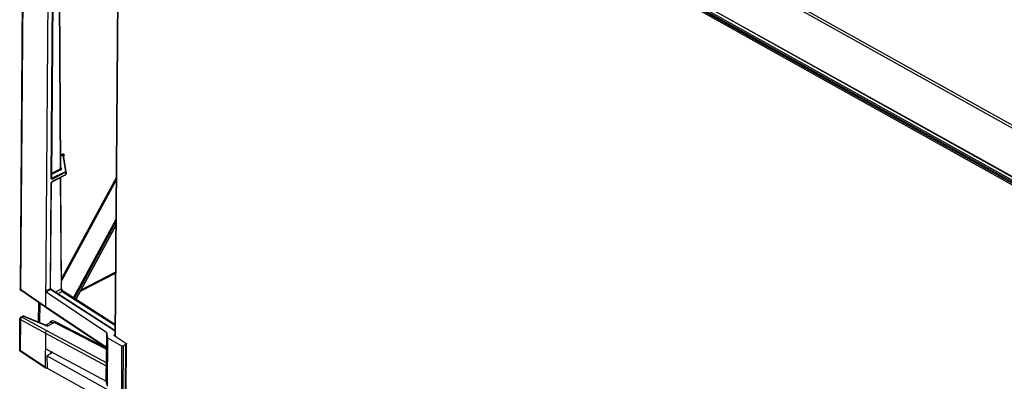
# Model space of a CAD drawing. Extents: x 0 to 420, y 0 to 297.
# Tile 27 of 49: x 351 to 376, y 90 to 99. Entities that reach past the tile are written whole.
import ezdxf

# ---------------------------------------------------------------- set-up
doc = ezdxf.new("R2010")
doc.units = 0
doc.header["$LTSCALE"] = 23.1
doc.layers.get('0').update_dxf_attribs({"linetype": 'CONTINUOUS'})
doc.layers.add('DATUM_AXIS', color=7, linetype='CONTINUOUS')
doc.layers.add('ROUNDS', color=7, linetype='CONTINUOUS')

msp = doc.modelspace()

# ---------------------------------------------------------------- linework, layer by layer
at = {"color": 7, "linetype": 'CONTINUOUS'}
for p, q in [((350.975, 107.156), (350.866, 92.638)), ((351.616, 106.695), (351.507, 92.19)), ((351.89, 95.681), (351.862, 100.061)), ((351.688, 99.95), (351.654, 95.427)), ((352.022, 95.586), (351.959, 96.015)), ((351.671, 95.339), (352.011, 95.514)), ((351.909, 92.657), (351.891, 95.453)), ((352.021, 95.525), (352.022, 95.528)), ((352.022, 95.586), (352.022, 95.587)), ((352.022, 95.583), (352.022, 95.532)), ((352.022, 95.528), (352.022, 95.532)), ((351.633, 92.655), (351.653, 95.308)), ((353.28, 94.249), (352.266, 92.375)), ((351.64, 92.633), (351.638, 92.636)), ((350.873, 92.614), (350.869, 92.622)), ((351.516, 92.167), (350.888, 92.597)), ((351.523, 92.562), (353.044, 91.541)), ((353.26, 91.586), (351.65, 92.623)), ((353.261, 91.735), (351.951, 92.578)), ((351.329, 91.806), (351.333, 92.292)), ((351.516, 92.167), (351.517, 92.166)), ((353.037, 91.145), (351.517, 92.166)), ((350.855, 91.105), (350.861, 91.886)), ((350.888, 91.931), (350.929, 91.951)), ((350.97, 91.953), (351.517, 91.728)), ((351.645, 91.798), (351.513, 91.73)), ((351.502, 91.523), (351.496, 90.671)), ((353.034, 90.316), (353.044, 91.541)), ((353.076, 91.399), (353.044, 91.541)), ((353.067, 90.192), (353.076, 91.399)), ((353.428, 91.2), (353.076, 91.399)), ((353.219, 91.473), (353.259, 91.493)), ((353.219, 91.473), (353.527, 91.275)), ((351.499, 91.142), (353.034, 90.316)), ((353.039, 91.136), (353.036, 91.149)), ((353.525, 91.235), (353.456, 91.199)), ((353.532, 90.09), (353.541, 91.255)), ((350.861, 91.081), (350.857, 91.089)), ((351.506, 90.646), (350.877, 91.063)), ((351.534, 90.957), (351.546, 90.646)), ((351.629, 91.072), (351.629, 91.008)), ((353.04, 91.123), (353.039, 91.136)), ((351.531, 90.647), (351.545, 90.654)), ((351.546, 90.646), (354.29, 89.113)), ((353.067, 90.192), (353.034, 90.316))]:
    msp.add_line(p, q, dxfattribs=at)
at = {"color": 9, "linetype": 'CONTINUOUS'}
for p, q in [((350.988, 107.147), (350.879, 92.62)), ((351.648, 95.42), (351.682, 99.943)), ((351.846, 100.054), (351.875, 95.662)), ((351.888, 96.014), (351.929, 96.036)), ((351.942, 96.011), (351.888, 95.983)), ((351.942, 96.011), (352.003, 95.6)), ((351.962, 96.019), (351.965, 96.021)), ((351.965, 96.021), (351.965, 95.975)), ((351.655, 95.549), (351.875, 95.662)), ((351.888, 95.637), (351.655, 95.517)), ((351.663, 95.425), (352.003, 95.6)), ((351.89, 95.691), (351.891, 95.691)), ((351.905, 95.678), (351.891, 95.691)), ((351.648, 95.42), (351.653, 95.424)), ((351.653, 95.424), (351.654, 95.427)), ((351.656, 95.424), (351.653, 95.425)), ((351.663, 95.425), (351.654, 95.43)), ((351.663, 95.425), (351.656, 95.424)), ((352.016, 95.575), (351.676, 95.401)), ((351.676, 95.349), (352.016, 95.524)), ((351.876, 95.445), (351.894, 92.638)), ((353.289, 95.454), (351.908, 92.9)), ((353.288, 95.395), (351.908, 92.843)), ((352.011, 95.514), (352.014, 95.516)), ((352.014, 95.516), (352.015, 95.519)), ((352.015, 95.519), (352.016, 95.521)), ((352.016, 95.524), (352.016, 95.575)), ((352.016, 95.521), (352.016, 95.524)), ((352.022, 95.583), (352.022, 95.581)), ((351.627, 92.647), (351.647, 95.301)), ((351.651, 95.32), (351.647, 95.301)), ((351.661, 95.337), (351.651, 95.32)), ((351.676, 95.349), (351.661, 95.337)), ((352.208, 92.412), (353.281, 94.395)), ((352.232, 92.397), (353.28, 94.336)), ((353.28, 94.258), (352.263, 92.377)), ((353.271, 93.036), (352.374, 92.575)), ((352.398, 92.619), (353.271, 93.068)), ((351.51, 92.587), (351.627, 92.647)), ((351.746, 92.561), (351.894, 92.638)), ((351.507, 92.19), (350.879, 92.62)), ((351.64, 92.622), (351.523, 92.562)), ((351.64, 92.622), (353.26, 91.58)), ((351.926, 92.577), (351.812, 92.519)), ((351.926, 92.577), (353.261, 91.718)), ((351.36, 92.274), (351.356, 91.794)), ((353.03, 91.168), (351.507, 92.19)), ((350.95, 91.95), (350.909, 91.929)), ((351.538, 91.583), (350.909, 91.929)), ((350.95, 91.95), (351.554, 91.702)), ((350.873, 91.869), (350.867, 91.087)), ((350.873, 91.869), (351.502, 91.523)), ((351.729, 91.792), (351.554, 91.702)), ((351.729, 91.792), (353.04, 91.119)), ((352.992, 91.175), (351.743, 91.817)), ((351.502, 91.523), (353.026, 90.702)), ((353.038, 90.776), (351.538, 91.583)), ((353.03, 91.168), (353.033, 91.15)), ((353.033, 91.15), (353.037, 91.146)), ((353.42, 90.035), (353.428, 91.2)), ((353.456, 91.199), (353.447, 90.036)), ((353.517, 90.072), (353.525, 91.235)), ((351.496, 90.671), (350.867, 91.087)), ((351.682, 91.036), (351.683, 91.043)), ((353.038, 90.742), (353.035, 90.738))]:
    msp.add_line(p, q, dxfattribs=at)
for points in [[(351.929, 96.036), (351.943, 96.04), (351.955, 96.039), (351.963, 96.032), (351.965, 96.021)], [(351.942, 96.011), (351.935, 96.017), (351.931, 96.026), (351.929, 96.036)], [(351.942, 96.011), (351.946, 96.015), (351.949, 96.017), (351.952, 96.019), (351.954, 96.019), (351.957, 96.019), (351.958, 96.018), (351.959, 96.016), (351.959, 96.015)], [(351.959, 96.014), (351.96, 96.016), (351.962, 96.019)], [(351.89, 95.681), (351.888, 95.674), (351.875, 95.662)], [(351.888, 95.637), (351.881, 95.644), (351.877, 95.652), (351.875, 95.662)], [(351.888, 95.637), (351.904, 95.649), (351.91, 95.664), (351.905, 95.678)], [(352.012, 95.589), (352.01, 95.594), (352.006, 95.597), (352.003, 95.6)], [(352.003, 95.6), (352.009, 95.599), (352.015, 95.597), (352.019, 95.593)], [(351.676, 95.401), (351.662, 95.398), (351.652, 95.405), (351.648, 95.42)], [(351.676, 95.401), (351.675, 95.41), (351.67, 95.419), (351.663, 95.425)], [(352.016, 95.575), (352.016, 95.58), (352.015, 95.585), (352.012, 95.589)], [(352.022, 95.581), (352.02, 95.578), (352.016, 95.575)], [(352.016, 95.524), (352.019, 95.527), (352.022, 95.53), (352.022, 95.532)], [(352.019, 95.593), (352.021, 95.59), (352.022, 95.587), (352.022, 95.587)], [(351.653, 95.308), (351.652, 95.306), (351.647, 95.301)], [(351.676, 95.349), (351.674, 95.342), (351.671, 95.339)], [(350.866, 92.638), (350.868, 92.633), (350.879, 92.62)], [(351.633, 92.655), (351.632, 92.652), (351.627, 92.647)], [(351.627, 92.647), (351.629, 92.638), (351.633, 92.629), (351.64, 92.622)], [(351.894, 92.638), (351.907, 92.649), (351.909, 92.657)], [(351.894, 92.638), (351.898, 92.615), (351.91, 92.593), (351.926, 92.577)], [(350.879, 92.62), (350.883, 92.602), (350.888, 92.597)], [(351.64, 92.622), (351.647, 92.624), (351.65, 92.623)], [(351.951, 92.578), (351.944, 92.581), (351.926, 92.577)], [(350.873, 91.869), (350.862, 91.881), (350.861, 91.886)], [(350.909, 91.929), (350.891, 91.915), (350.877, 91.892), (350.873, 91.869)], [(350.888, 91.931), (350.893, 91.932), (350.909, 91.929)], [(350.95, 91.95), (350.933, 91.953), (350.929, 91.951)], [(350.97, 91.953), (350.966, 91.954), (350.95, 91.95)], [(351.516, 91.73), (351.523, 91.73), (351.533, 91.727), (351.543, 91.717), (351.554, 91.702)], [(351.517, 91.729), (351.522, 91.726), (351.537, 91.716), (351.554, 91.702)], [(351.657, 91.826), (351.625, 91.802), (351.616, 91.783)], [(351.646, 91.798), (351.651, 91.801), (351.688, 91.805), (351.729, 91.792)], [(351.743, 91.817), (351.697, 91.831), (351.657, 91.826)], [(351.743, 91.817), (351.742, 91.807), (351.737, 91.798), (351.729, 91.792)], [(350.855, 91.105), (350.856, 91.099), (350.867, 91.087)], [(350.867, 91.087), (350.872, 91.068), (350.877, 91.063)], [(353.035, 90.738), (353.029, 90.72), (353.026, 90.702)]]:
    msp.add_lwpolyline(points, dxfattribs=at)
at = {"color": 7, "linetype": 'CONTINUOUS'}
for points in [[(351.654, 95.423), (351.654, 95.424), (351.654, 95.425), (351.654, 95.427)], [(352.011, 95.514), (352.014, 95.516), (352.017, 95.518)], [(352.017, 95.518), (352.019, 95.521), (352.021, 95.525)], [(352.022, 95.583), (352.022, 95.584), (352.022, 95.586), (352.022, 95.586)], [(351.653, 95.308), (351.653, 95.311), (351.654, 95.315), (351.655, 95.318), (351.657, 95.322), (351.659, 95.326), (351.661, 95.33), (351.664, 95.333), (351.666, 95.336), (351.669, 95.338), (351.671, 95.339), (351.671, 95.339)], [(350.869, 92.622), (350.867, 92.63), (350.866, 92.638)], [(351.638, 92.636), (351.636, 92.641), (351.635, 92.645), (351.634, 92.649), (351.633, 92.652), (351.633, 92.655)], [(351.65, 92.623), (351.648, 92.624), (351.645, 92.626), (351.643, 92.629), (351.64, 92.633)], [(351.951, 92.578), (351.947, 92.581), (351.942, 92.585), (351.937, 92.59), (351.932, 92.597), (351.927, 92.604), (351.922, 92.612), (351.918, 92.62), (351.915, 92.629), (351.912, 92.637), (351.91, 92.645), (351.91, 92.652), (351.909, 92.657)], [(350.888, 92.597), (350.883, 92.601), (350.877, 92.607), (350.873, 92.614)], [(351.51, 92.587), (351.512, 92.578), (351.516, 92.569), (351.523, 92.562)], [(351.507, 92.19), (351.511, 92.172), (351.516, 92.167)], [(350.888, 91.931), (350.882, 91.927), (350.876, 91.922), (350.87, 91.916), (350.866, 91.909), (350.863, 91.901), (350.861, 91.893), (350.861, 91.886)], [(350.929, 91.951), (350.932, 91.953), (350.94, 91.956)], [(350.94, 91.956), (350.947, 91.957), (350.955, 91.957)], [(350.955, 91.957), (350.963, 91.956), (350.97, 91.953)], [(351.502, 91.523), (351.506, 91.547), (351.519, 91.569), (351.538, 91.583)], [(353.036, 91.149), (353.035, 91.151), (353.03, 91.168)], [(353.456, 91.199), (353.447, 91.196), (353.437, 91.196), (353.428, 91.2)], [(353.541, 91.255), (353.539, 91.247), (353.525, 91.235)], [(353.527, 91.275), (353.539, 91.261), (353.541, 91.255)], [(350.857, 91.089), (350.855, 91.097), (350.855, 91.105)], [(350.877, 91.063), (350.871, 91.068), (350.865, 91.074), (350.861, 91.081)], [(351.506, 90.646), (351.5, 90.652), (351.496, 90.671)], [(351.531, 90.647), (351.513, 90.643), (351.506, 90.646)], [(353.026, 90.702), (353.032, 90.711), (353.035, 90.72)], [(353.035, 90.72), (353.036, 90.722), (353.038, 90.733)]]:
    msp.add_lwpolyline(points, dxfattribs=at)
at = {"layer": 'DATUM_AXIS', "color": 7, "linetype": 'CONTINUOUS'}
msp.add_line((351.689, 91.04), (351.534, 90.957), dxfattribs=at)
at = {"layer": 'ROUNDS', "color": 9, "linetype": 'CONTINUOUS'}
for p, q in [((353.445, 109.266), (377.584, 95.775)), ((353.4, 109.22), (377.548, 95.724)), ((353.39, 108.004), (377.71, 94.412)), ((377.691, 94.211), (353.388, 107.793)), ((377.709, 94.241), (353.407, 107.823)), ((353.442, 107.841), (377.757, 94.253)), ((353.461, 107.872), (377.757, 94.294)), ((353.266, 91.443), (353.377, 106.214))]:
    msp.add_line(p, q, dxfattribs=at)
at = {"layer": 'ROUNDS', "color": 7, "linetype": 'CONTINUOUS'}
for p, q in [((353.396, 107.991), (377.716, 94.399)), ((353.259, 91.447), (353.37, 106.224)), ((353.25, 89.999), (351.534, 90.957))]:
    msp.add_line(p, q, dxfattribs=at)

doc.saveas('drawing.dxf')
